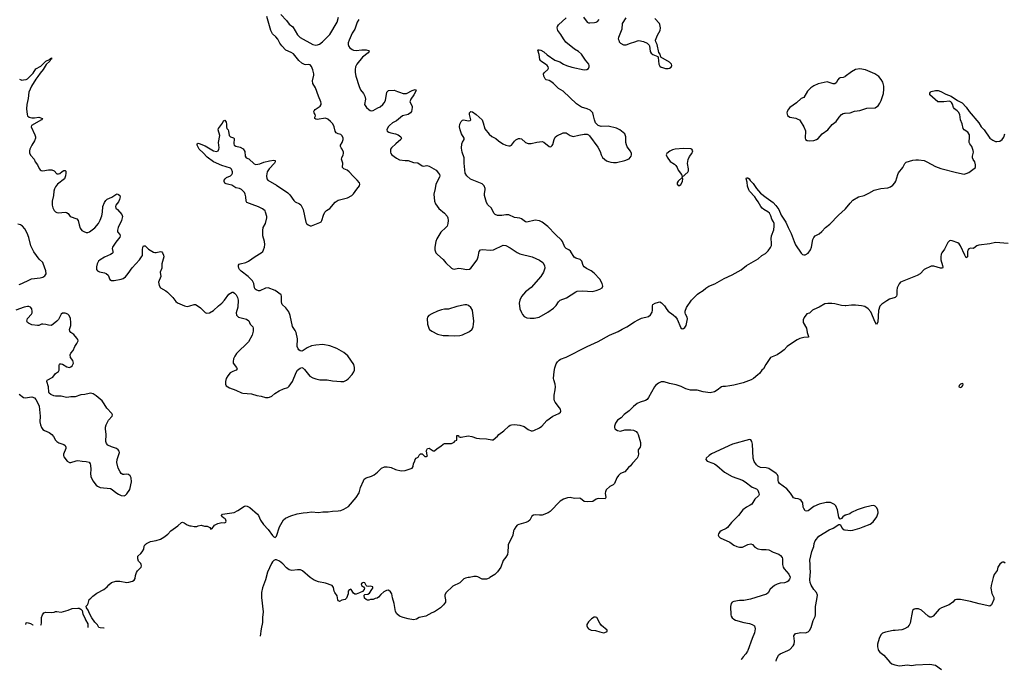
# Model space of a CAD drawing. Header units: inches. Extents: x 1694897 to 1849880, y 907231 to 1017944.
# Tile 71 of 171: x 1768197 to 1782276, y 909729 to 919025. Entities that reach past the tile are written whole.
import ezdxf

# ---------------------------------------------------------------- set-up
doc = ezdxf.new("R2010")
doc.units = ezdxf.units.IN
doc.header["$MEASUREMENT"] = 0
for name, color, linetype in [('B7961', 7, 'Continuous'), ('B7970', 7, 'Continuous'), ('B7971', 7, 'Continuous'), ('B7980', 7, 'Continuous'), ('B7981', 7, 'Continuous')]:
    doc.layers.add(name, color=color, linetype=linetype)

msp = doc.modelspace()

# ---------------------------------------------------------------- linework, layer by layer
at = {"layer": 'B7961', "color": 6}
for points, elevation in [([(1768194, 918174), (1768230, 918162), (1768250, 918164), (1768290, 918171), (1768310, 918180), (1768390, 918261), (1768430, 918320), (1768498, 918362), (1768570, 918433), (1768626, 918454), (1768630, 918460), (1768640, 918460), (1768640, 918470), (1768650, 918477), (1768654, 918474), (1768650, 918460), (1768640, 918460), (1768640, 918450), (1768630, 918430), (1768576, 918384), (1768533, 918310), (1768490, 918262), (1768458, 918210), (1768426, 918174), (1768364, 918076), (1768330, 917990), (1768321, 917899), (1768301, 917810), (1768295, 917750), (1768303, 917670), (1768311, 917651), (1768332, 917632), (1768370, 917622), (1768410, 917621), (1768470, 917629), (1768524, 917610), (1768511, 917590), (1768365, 917510), (1768360, 917490), (1768416, 917376), (1768423, 917350), (1768422, 917330), (1768408, 917290), (1768369, 917230), (1768342, 917170), (1768337, 917150), (1768338, 917122), (1768350, 917087), (1768404, 917030), (1768421, 916990), (1768450, 916950), (1768477, 916897), (1768490, 916875), (1768505, 916865), (1768530, 916861), (1768610, 916875), (1768656, 916876), (1768690, 916862), (1768730, 916821), (1768750, 916819), (1768770, 916825), (1768805, 916855), (1768830, 916867), (1768850, 916867), (1768858, 916858), (1768859, 916830), (1768853, 916790), (1768837, 916750), (1768739, 916670), (1768708, 916632), (1768694, 916606), (1768687, 916573), (1768683, 916510), (1768663, 916430), (1768663, 916370), (1768671, 916331), (1768690, 916295), (1768710, 916276), (1768727, 916267), (1768750, 916263), (1768850, 916270), (1768868, 916268), (1768890, 916252), (1768921, 916210), (1769015, 916175), (1769034, 916150), (1769048, 916088), (1769064, 916044), (1769087, 916010), (1769113, 915993), (1769150, 915982), (1769170, 915982), (1769194, 915990), (1769270, 916047), (1769323, 916110), (1769350, 916158), (1769370, 916220), (1769381, 916270), (1769387, 916353), (1769410, 916408), (1769430, 916437), (1769450, 916455), (1769514, 916486), (1769570, 916525), (1769591, 916531), (1769610, 916525), (1769628, 916508), (1769635, 916490), (1769626, 916450), (1769610, 916418), (1769574, 916370), (1769567, 916350), (1769574, 916330), (1769597, 916310), (1769658, 916238), (1769667, 916210), (1769654, 916150), (1769604, 916050), (1769595, 916015), (1769598, 915990), (1769627, 915950), (1769633, 915930), (1769629, 915911), (1769570, 915843), (1769524, 915770), (1769521, 915750), (1769531, 915710), (1769528, 915690), (1769520, 915680), (1769497, 915663), (1769410, 915625), (1769350, 915590), (1769326, 915570), (1769305, 915530), (1769297, 915490), (1769298, 915450), (1769311, 915431), (1769338, 915418), (1769410, 915405), (1769435, 915395), (1769461, 915370), (1769486, 915306), (1769510, 915291), (1769550, 915291), (1769649, 915310), (1769679, 915321), (1769710, 915344), (1769750, 915392), (1769805, 915475), (1769910, 915590), (1769940, 915630), (1769951, 915650), (1769955, 915670), (1769953, 915730), (1769960, 915770), (1769970, 915791), (1769990, 915788), (1770000, 915779)], 800), ([(1768190, 915238), (1768230, 915250), (1768336, 915304), (1768365, 915315), (1768490, 915329), (1768530, 915341), (1768558, 915362), (1768575, 915390), (1768573, 915430), (1768535, 915535), (1768526, 915550), (1768477, 915597), (1768401, 915701), (1768359, 915790), (1768330, 915910), (1768304, 915970), (1768270, 916034), (1768237, 916070), (1768207, 916090), (1768170, 916099)], 800), ([(1768190, 913665), (1768250, 913618), (1768275, 913615), (1768370, 913627), (1768410, 913612), (1768429, 913590), (1768463, 913530), (1768475, 913495), (1768489, 913350), (1768486, 913270), (1768493, 913230), (1768509, 913189), (1768530, 913161), (1768550, 913145), (1768617, 913117), (1768656, 913090), (1768681, 913061), (1768708, 913010), (1768727, 912987), (1768756, 912970), (1768827, 912947), (1768849, 912930), (1768857, 912910), (1768855, 912890), (1768824, 912810), (1768824, 912790), (1768830, 912770), (1768878, 912710), (1768910, 912689), (1768930, 912687), (1769007, 912713), (1769030, 912717), (1769090, 912706), (1769150, 912705), (1769190, 912692), (1769207, 912670), (1769211, 912650), (1769213, 912590), (1769208, 912530), (1769214, 912490), (1769245, 912425), (1769290, 912365), (1769310, 912348), (1769350, 912331), (1769495, 912315), (1769522, 912302), (1769570, 912258), (1769610, 912234), (1769650, 912217), (1769690, 912213), (1769710, 912221), (1769730, 912239), (1769770, 912301), (1769795, 912410), (1769790, 912470), (1769776, 912496), (1769755, 912515), (1769730, 912520), (1769690, 912515), (1769670, 912519), (1769650, 912533), (1769634, 912554), (1769604, 912610), (1769585, 912690), (1769590, 912730), (1769625, 912830), (1769622, 912850), (1769607, 912870), (1769583, 912890), (1769510, 912914), (1769459, 912939), (1769440, 912960), (1769428, 912990), (1769433, 913090), (1769423, 913170), (1769425, 913195), (1769435, 913230), (1769466, 913294), (1769521, 913350), (1769523, 913370), (1769514, 913390), (1769444, 913464), (1769407, 913530), (1769378, 913570), (1769290, 913643), (1769250, 913670), (1769210, 913680), (1769190, 913678), (1769130, 913663), (1769070, 913658), (1768990, 913629), (1768930, 913629), (1768870, 913620), (1768850, 913622), (1768790, 913640), (1768710, 913640), (1768685, 913645), (1768643, 913663), (1768621, 913681), (1768614, 913694), (1768609, 913770), (1768587, 913850), (1768591, 913869), (1768670, 913908), (1768710, 913963), (1768752, 913990), (1768762, 914010), (1768761, 914079), (1768765, 914095), (1768770, 914100), (1768790, 914103), (1768810, 914095), (1768870, 914056), (1768910, 914049), (1768930, 914056), (1768946, 914070), (1768965, 914110), (1768964, 914130), (1768955, 914150), (1768926, 914190), (1768919, 914230), (1768928, 914252), (1768961, 914290), (1768986, 914350), (1769015, 914390), (1769032, 914430), (1769029, 914450), (1769015, 914470), (1768970, 914518), (1768928, 914550), (1768915, 914570), (1768911, 914590), (1768928, 914650), (1768931, 914690), (1768923, 914750), (1768905, 914790), (1768885, 914810), (1768850, 914827), (1768810, 914824), (1768789, 914810), (1768750, 914735), (1768730, 914710), (1768650, 914650), (1768610, 914652), (1768570, 914664), (1768530, 914670), (1768510, 914668), (1768470, 914651), (1768450, 914649), (1768370, 914660), (1768322, 914682), (1768311, 914691), (1768300, 914710), (1768302, 914730), (1768311, 914750), (1768367, 914810), (1768376, 914830), (1768378, 914850), (1768370, 914890), (1768353, 914910), (1768330, 914920), (1768310, 914921), (1768262, 914910), (1768142, 914870)], 800), ([(1769403, 910316), (1769399, 910319), (1769350, 910322), (1769327, 910330), (1769308, 910368), (1769270, 910405), (1769230, 910465), (1769196, 910530), (1769177, 910577), (1769152, 910610), (1769150, 910631), (1769169, 910650), (1769177, 910670), (1769189, 910730), (1769213, 910747), (1769242, 910778), (1769301, 910819), (1769399, 910870), (1769449, 910910), (1769470, 910939), (1769509, 910970), (1769571, 910991), (1769630, 910991), (1769730, 910974), (1769756, 910976), (1769810, 910989), (1769833, 911007), (1769847, 911030), (1769851, 911070), (1769866, 911114), (1769881, 911139), (1769932, 911190), (1769937, 911210), (1769936, 911230), (1769930, 911242), (1769898, 911278), (1769885, 911310), (1769889, 911350), (1769930, 911385), (1769950, 911411), (1769973, 911450), (1769979, 911490), (1769989, 911510), (1770000, 911521)], 700), ([(1768498, 910360), (1768504, 910370), (1768510, 910390), (1768510, 910470), (1768524, 910510), (1768544, 910536), (1768570, 910547), (1768650, 910541), (1768690, 910547), (1768710, 910555), (1768730, 910555), (1768790, 910547), (1768890, 910576), (1768950, 910600), (1769030, 910606), (1769050, 910603), (1769070, 910592), (1769089, 910570), (1769099, 910519), (1769130, 910466), (1769139, 910439), (1769170, 910378), (1769173, 910327)], 700), ([(1768284, 910371), (1768290, 910394), (1768302, 910398), (1768350, 910385), (1768387, 910367), (1768392, 910365)], 700)]:
    msp.add_lwpolyline(points, dxfattribs=dict(at, elevation=elevation))
at = {"layer": 'B7970', "color": 6, "elevation": 800}
for points in [[(1778607, 910000), (1778603, 909990), (1778578, 909950), (1778542, 909910), (1778513, 909870), (1778513, 909870)], [(1779012, 909845), (1779017, 909870), (1779048, 909930), (1779070, 909953), (1779178, 910000)]]:
    msp.add_lwpolyline(points, dxfattribs=at)
at = {"layer": 'B7971', "color": 6}
for points, elevation in [([(1770000, 915779), (1770041, 915741), (1770110, 915700), (1770130, 915693), (1770150, 915693), (1770210, 915707), (1770230, 915703), (1770239, 915690), (1770254, 915654), (1770257, 915630), (1770229, 915530), (1770229, 915470), (1770208, 915410), (1770214, 915350), (1770184, 915270), (1770190, 915223), (1770210, 915190), (1770286, 915146), (1770310, 915125), (1770385, 915050), (1770430, 914993), (1770455, 914975), (1770555, 914930), (1770590, 914921), (1770629, 914929), (1770690, 914951), (1770710, 914949), (1770736, 914936), (1770781, 914901), (1770850, 914836), (1770870, 914827), (1770910, 914831), (1770970, 914864), (1771038, 914930), (1771087, 914970), (1771124, 915010), (1771190, 915097), (1771236, 915124), (1771250, 915127), (1771270, 915113), (1771294, 915090), (1771312, 915050), (1771323, 915010), (1771316, 914910), (1771293, 914830), (1771299, 914799), (1771310, 914782), (1771328, 914768), (1771438, 914738), (1771475, 914715), (1771491, 914670), (1771529, 914629), (1771534, 914610), (1771535, 914570), (1771519, 914510), (1771470, 914417), (1771298, 914250), (1771273, 914210), (1771255, 914170), (1771248, 914132), (1771251, 914110), (1771297, 914050), (1771305, 914030), (1771291, 914009), (1771243, 913990), (1771209, 913970), (1771174, 913930), (1771151, 913890), (1771140, 913850), (1771138, 913810), (1771150, 913788), (1771196, 913756), (1771290, 913726), (1771367, 913687), (1771390, 913680), (1771510, 913670), (1771590, 913646), (1771650, 913637), (1771710, 913621), (1771750, 913619), (1771770, 913624), (1771801, 913639), (1771845, 913675), (1771906, 913714), (1771970, 913744), (1772030, 913764), (1772050, 913779), (1772096, 913850), (1772150, 913977), (1772170, 914008), (1772210, 914040), (1772230, 914047), (1772250, 914039), (1772270, 914019), (1772346, 913926), (1772390, 913900), (1772430, 913885), (1772490, 913873), (1772593, 913873), (1772670, 913855), (1772730, 913854), (1772790, 913846), (1772830, 913850), (1772871, 913869), (1772892, 913888), (1772950, 913950), (1772974, 913986), (1772984, 914010), (1772985, 914050), (1772974, 914090), (1772890, 914213), (1772830, 914265), (1772730, 914318), (1772630, 914358), (1772530, 914376), (1772430, 914370), (1772370, 914356), (1772310, 914330), (1772250, 914291), (1772230, 914284), (1772210, 914287), (1772190, 914299), (1772177, 914317), (1772167, 914347), (1772170, 914458), (1772149, 914550), (1772137, 914577), (1772096, 914636), (1772067, 914790), (1772044, 914844), (1772004, 914904), (1771952, 914950), (1771945, 914965), (1771941, 914990), (1771943, 915070), (1771934, 915090), (1771848, 915150), (1771750, 915186), (1771710, 915181), (1771630, 915147), (1771610, 915146), (1771578, 915158), (1771563, 915170), (1771553, 915190), (1771545, 915250), (1771526, 915290), (1771466, 915350), (1771366, 915426), (1771342, 915450), (1771332, 915470), (1771327, 915493), (1771327, 915513), (1771335, 915525), (1771348, 915532), (1771430, 915549), (1771470, 915570), (1771565, 915635), (1771650, 915687), (1771672, 915708), (1771684, 915730), (1771697, 915770), (1771703, 915810), (1771697, 915850), (1771673, 915930), (1771674, 916010), (1771680, 916050), (1771710, 916110), (1771732, 916190), (1771731, 916211), (1771713, 916270), (1771705, 916290), (1771670, 916320), (1771610, 916349), (1771519, 916379), (1771446, 916410), (1771434, 916430), (1771432, 916492), (1771423, 916530), (1771410, 916553), (1771370, 916596), (1771340, 916610), (1771290, 916620), (1771230, 916655), (1771190, 916669), (1771150, 916675), (1771130, 916688), (1771122, 916710), (1771123, 916730), (1771134, 916750), (1771154, 916766), (1771210, 916793), (1771230, 916810), (1771239, 916830), (1771240, 916850), (1771227, 916887), (1771210, 916900), (1771090, 916939), (1770970, 916993), (1770876, 917056), (1770819, 917119), (1770765, 917170), (1770735, 917230), (1770736, 917250), (1770750, 917258), (1770765, 917255), (1770850, 917220), (1770970, 917147), (1771010, 917141), (1771033, 917150), (1771046, 917174), (1771048, 917192), (1771038, 917270), (1771058, 917370), (1771035, 917450), (1771042, 917470), (1771095, 917545), (1771110, 917576), (1771130, 917589), (1771150, 917561), (1771154, 917530), (1771153, 917490), (1771159, 917470), (1771176, 917450), (1771185, 917430), (1771194, 917370), (1771210, 917350), (1771255, 917335), (1771263, 917323), (1771259, 917250), (1771265, 917230), (1771290, 917214), (1771350, 917202), (1771395, 917175), (1771417, 917137), (1771422, 917070), (1771435, 917050), (1771472, 917032), (1771550, 916962), (1771573, 916953), (1771630, 916961), (1771690, 916986), (1771770, 917007), (1771830, 917015), (1771848, 917008), (1771850, 916990), (1771839, 916970), (1771764, 916890), (1771738, 916850), (1771725, 916790), (1771730, 916746), (1771747, 916727), (1771870, 916658), (1772030, 916546), (1772059, 916519), (1772116, 916436), (1772138, 916418), (1772196, 916390), (1772215, 916375), (1772238, 916338), (1772250, 916310), (1772288, 916130), (1772300, 916110), (1772322, 916090), (1772350, 916077), (1772370, 916076), (1772490, 916123), (1772506, 916134), (1772518, 916150), (1772539, 916230), (1772559, 916270), (1772585, 916295), (1772630, 916323), (1772706, 916414), (1772750, 916441), (1772884, 916476), (1772948, 916510), (1772970, 916532), (1773018, 916602), (1773058, 916650), (1773062, 916670), (1773057, 916690), (1773024, 916730), (1772964, 916784), (1772910, 916850), (1772882, 916870), (1772832, 916892), (1772814, 916910), (1772816, 916970), (1772799, 917030), (1772804, 917050), (1772824, 917090), (1772828, 917110), (1772827, 917130), (1772810, 917170), (1772793, 917190), (1772784, 917210), (1772785, 917230), (1772810, 917270), (1772823, 917310), (1772822, 917330), (1772810, 917365), (1772790, 917383), (1772750, 917391), (1772724, 917404), (1772710, 917430), (1772694, 917490), (1772673, 917533), (1772643, 917570), (1772601, 917601), (1772570, 917615), (1772450, 917598), (1772430, 917602), (1772418, 917610), (1772419, 917630), (1772426, 917650), (1772422, 917670), (1772409, 917690), (1772405, 917710), (1772410, 917722), (1772422, 917738), (1772496, 917790), (1772508, 917810), (1772510, 917830), (1772505, 917850), (1772470, 917930), (1772428, 918050), (1772387, 918110), (1772382, 918150), (1772401, 918230), (1772402, 918250), (1772391, 918309), (1772370, 918357), (1772350, 918377), (1772330, 918382), (1772290, 918380), (1772270, 918384), (1772230, 918404), (1772190, 918440), (1772133, 918513), (1772110, 918535), (1772077, 918557), (1772005, 918590), (1771945, 918650), (1771918, 918690), (1771888, 918748), (1771860, 918780), (1771810, 918825), (1771786, 918870), (1771733, 919070)], 800), ([(1771930, 919097), (1772010, 919013), (1772050, 918963), (1772101, 918921), (1772168, 918810), (1772208, 918768), (1772390, 918670), (1772430, 918660), (1772456, 918664), (1772483, 918677), (1772528, 918710), (1772630, 918812), (1772735, 918990), (1772758, 919062)], 800), ([(1773045, 919030), (1773024, 918990), (1772988, 918890), (1772952, 918830), (1772906, 918730), (1772895, 918695), (1772894, 918670), (1772903, 918643), (1772920, 918620), (1772950, 918597), (1772970, 918588), (1773010, 918583), (1773090, 918594), (1773152, 918592), (1773184, 918584), (1773196, 918570), (1773179, 918550), (1773101, 918490), (1773020, 918390), (1772998, 918350), (1772993, 918310), (1772995, 918270), (1773005, 918215), (1773049, 918069), (1773070, 918020), (1773114, 917970), (1773134, 917930), (1773142, 917890), (1773127, 917810), (1773155, 917770), (1773190, 917739), (1773210, 917725), (1773230, 917720), (1773250, 917724), (1773316, 917764), (1773350, 917780), (1773390, 917810), (1773410, 917835), (1773428, 917870), (1773449, 917990), (1773470, 918014), (1773550, 918015), (1773597, 917997), (1773630, 917990), (1773679, 917970), (1773707, 917967), (1773730, 917971), (1773810, 918010), (1773850, 918024), (1773860, 918020), (1773865, 918010), (1773831, 917949), (1773791, 917890), (1773776, 917850), (1773807, 917790), (1773809, 917770), (1773798, 917710), (1773786, 917690), (1773752, 917668), (1773670, 917647), (1773583, 917577), (1773530, 917549), (1773483, 917510), (1773466, 917490), (1773449, 917449), (1773453, 917430), (1773476, 917416), (1773506, 917406), (1773570, 917394), (1773610, 917377), (1773646, 917350), (1773655, 917330), (1773647, 917310), (1773575, 917250), (1773512, 917190), (1773498, 917170), (1773499, 917130), (1773506, 917110), (1773520, 917090), (1773584, 917044), (1773630, 917022), (1773710, 917008), (1773751, 917010), (1773830, 916981), (1773890, 916976), (1773953, 916933), (1773970, 916931), (1774017, 916937), (1774051, 916931), (1774150, 916870), (1774187, 916830), (1774199, 916810), (1774204, 916790), (1774201, 916770), (1774148, 916670), (1774139, 916610), (1774118, 916530), (1774127, 916430), (1774144, 916390), (1774190, 916324), (1774270, 916257), (1774310, 916215), (1774321, 916190), (1774324, 916150), (1774320, 916110), (1774308, 916072), (1774290, 916050), (1774217, 915983), (1774163, 915890), (1774149, 915850), (1774134, 915770), (1774134, 915730), (1774148, 915690), (1774170, 915664), (1774250, 915595), (1774290, 915544), (1774370, 915470), (1774390, 915459), (1774410, 915456), (1774470, 915468), (1774510, 915466), (1774590, 915450), (1774630, 915456), (1774650, 915471), (1774738, 915590), (1774754, 915630), (1774768, 915710), (1774786, 915734), (1774810, 915739), (1774930, 915728), (1774970, 915730), (1775110, 915801), (1775150, 915792), (1775210, 915761), (1775310, 915696), (1775350, 915675), (1775523, 915630), (1775630, 915584), (1775675, 915550), (1775700, 915510), (1775706, 915470), (1775687, 915410), (1775650, 915352), (1775510, 915194), (1775431, 915129), (1775370, 915062), (1775347, 915013), (1775340, 914970), (1775350, 914890), (1775370, 914835), (1775385, 914805), (1775410, 914779), (1775450, 914760), (1775494, 914754), (1775554, 914754), (1775627, 914770), (1775750, 914842), (1775830, 914896), (1775870, 914936), (1775902, 914990), (1775927, 915013), (1776015, 915045), (1776148, 915132), (1776170, 915140), (1776250, 915146), (1776382, 915138), (1776439, 915150), (1776492, 915168), (1776525, 915190), (1776534, 915210), (1776528, 915250), (1776490, 915310), (1776410, 915400), (1776370, 915431), (1776304, 915464), (1776268, 915488), (1776254, 915510), (1776235, 915570), (1776223, 915583), (1776210, 915592), (1776151, 915611), (1776126, 915626), (1776074, 915714), (1776051, 915731), (1776011, 915751), (1775993, 915770), (1775959, 915850), (1775945, 915870), (1775858, 915950), (1775750, 916065), (1775666, 916130), (1775630, 916147), (1775570, 916156), (1775450, 916126), (1775430, 916131), (1775370, 916175), (1775350, 916184), (1775270, 916194), (1775190, 916231), (1775150, 916235), (1775090, 916224), (1775030, 916225), (1774996, 916236), (1774975, 916255), (1774941, 916330), (1774890, 916377), (1774873, 916410), (1774842, 916510), (1774841, 916539), (1774854, 916590), (1774855, 916610), (1774840, 916650), (1774810, 916676), (1774645, 916745), (1774591, 916790), (1774569, 916830), (1774551, 916970), (1774552, 917050), (1774525, 917130), (1774514, 917186), (1774521, 917250), (1774528, 917272), (1774553, 917310), (1774551, 917330), (1774516, 917390), (1774495, 917450), (1774487, 917490), (1774490, 917530), (1774510, 917570), (1774530, 917586), (1774550, 917591), (1774610, 917578), (1774639, 917581), (1774648, 917592), (1774630, 917670), (1774630, 917690), (1774648, 917712), (1774670, 917708), (1774725, 917670), (1774810, 917590), (1774826, 917550), (1774850, 917462), (1774910, 917386), (1774950, 917354), (1775005, 917325), (1775043, 917290), (1775104, 917250), (1775150, 917228), (1775190, 917218), (1775210, 917220), (1775229, 917231), (1775270, 917288), (1775290, 917307), (1775330, 917324), (1775350, 917325), (1775370, 917318), (1775430, 917270), (1775470, 917253), (1775510, 917253), (1775590, 917274), (1775670, 917280), (1775691, 917271), (1775770, 917210), (1775790, 917208), (1775810, 917224), (1775819, 917241), (1775837, 917310), (1775855, 917345), (1775878, 917362), (1775970, 917404), (1775990, 917408), (1776010, 917406), (1776070, 917369), (1776110, 917354), (1776190, 917375), (1776270, 917387), (1776310, 917386), (1776330, 917377), (1776344, 917364), (1776463, 917203), (1776499, 917139), (1776510, 917090), (1776530, 917054), (1776590, 917006), (1776614, 916994), (1776650, 916985), (1776690, 916981), (1776730, 916983), (1776850, 917009), (1776910, 917034), (1776940, 917070), (1776946, 917090), (1776946, 917110), (1776930, 917142), (1776885, 917205), (1776873, 917233), (1776862, 917270), (1776865, 917350), (1776850, 917391), (1776776, 917450), (1776730, 917475), (1776610, 917502), (1776510, 917497), (1776470, 917511), (1776448, 917528), (1776430, 917550), (1776415, 917590), (1776403, 917650), (1776390, 917690), (1776353, 917730), (1776310, 917750), (1776230, 917775), (1776159, 917819), (1775970, 918002), (1775900, 918040), (1775830, 918110), (1775790, 918141), (1775770, 918154), (1775726, 918166), (1775710, 918177), (1775690, 918219), (1775689, 918250), (1775703, 918270), (1775750, 918310), (1775757, 918330), (1775753, 918350), (1775739, 918370), (1775717, 918390), (1775651, 918430), (1775642, 918442), (1775636, 918456), (1775627, 918527), (1775604, 918590), (1775610, 918595), (1775624, 918596), (1775650, 918588), (1775690, 918564), (1775741, 918521), (1775850, 918446), (1775922, 918422), (1775971, 918390), (1776017, 918370), (1776093, 918347), (1776270, 918309), (1776308, 918312), (1776330, 918327), (1776340, 918350), (1776341, 918370), (1776335, 918390), (1776286, 918446), (1776231, 918530), (1776185, 918570), (1776130, 918601), (1776004, 918704), (1775971, 918750), (1775935, 918815), (1775890, 918870), (1775881, 918910), (1775888, 918930), (1775903, 918950), (1776010, 919053)], 800), ([(1776261, 919061), (1776310, 918992), (1776330, 918982), (1776350, 918980), (1776415, 918985), (1776438, 918990), (1776459, 919001), (1776485, 919030)], 800), ([(1776862, 919050), (1776813, 918970), (1776806, 918890), (1776757, 918770), (1776756, 918750), (1776762, 918730), (1776770, 918710), (1776787, 918690), (1776830, 918667), (1776870, 918665), (1776930, 918689), (1776994, 918706), (1777030, 918722), (1777050, 918725), (1777115, 918715), (1777170, 918687), (1777199, 918659), (1777203, 918650), (1777211, 918570), (1777224, 918544), (1777250, 918527), (1777320, 918500), (1777326, 918486), (1777334, 918390), (1777350, 918362), (1777370, 918347), (1777390, 918340), (1777432, 918328), (1777467, 918327), (1777488, 918332), (1777510, 918345), (1777524, 918370), (1777515, 918390), (1777490, 918419), (1777366, 918490), (1777355, 918530), (1777335, 918555), (1777310, 918670), (1777291, 918710), (1777290, 918730), (1777316, 918804), (1777355, 918870), (1777360, 918910), (1777350, 918957), (1777344, 918970), (1777281, 919041)], 800), ([(1780000, 918212), (1779993, 918207), (1779970, 918199), (1779930, 918195), (1779913, 918187), (1779895, 918165), (1779870, 918121), (1779853, 918107), (1779830, 918106), (1779745, 918135), (1779615, 918105), (1779550, 918078), (1779510, 918050), (1779460, 918000), (1779410, 917912), (1779370, 917897), (1779304, 917836), (1779210, 917770), (1779190, 917747), (1779169, 917710), (1779166, 917690), (1779175, 917655), (1779209, 917629), (1779294, 917614), (1779324, 917604), (1779348, 917590), (1779358, 917578), (1779410, 917490), (1779435, 917435), (1779426, 917330), (1779433, 917313), (1779457, 917297), (1779490, 917292), (1779550, 917297), (1779590, 917309), (1779614, 917326), (1779671, 917390), (1779751, 917450), (1779814, 917526), (1779872, 917568), (1779914, 917630), (1779950, 917669), (1779970, 917683), (1779990, 917688), (1780000, 917689)], 800), ([(1770000, 911521), (1770009, 911530), (1770070, 911560), (1770150, 911572), (1770210, 911594), (1770260, 911620), (1770315, 911665), (1770358, 911710), (1770457, 911783), (1770510, 911831), (1770525, 911835), (1770550, 911827), (1770590, 911798), (1770630, 911782), (1770650, 911782), (1770692, 911772), (1770728, 911772), (1770750, 911782), (1770790, 911791), (1770840, 911780), (1770877, 911777), (1770917, 911757), (1770930, 911734), (1770950, 911742), (1770984, 911790), (1771010, 911808), (1771030, 911817), (1771089, 911831), (1771126, 911826), (1771144, 911836), (1771149, 911850), (1771138, 911878), (1771130, 911889), (1771110, 911899), (1771090, 911918), (1771085, 911930), (1771098, 911950), (1771265, 911975), (1771318, 912002), (1771410, 912064), (1771430, 912070), (1771450, 912066), (1771490, 912045), (1771599, 911950), (1771613, 911930), (1771642, 911862), (1771682, 911802), (1771748, 911730), (1771810, 911645), (1771830, 911626), (1771850, 911616), (1771870, 911636), (1771912, 911770), (1771970, 911868), (1771997, 911890), (1772073, 911927), (1772165, 911955), (1772250, 911970), (1772307, 911973), (1772370, 911985), (1772470, 911971), (1772530, 911981), (1772610, 911984), (1772670, 911994), (1772750, 911995), (1772790, 912004), (1772830, 912019), (1772899, 912061), (1773007, 912190), (1773050, 912256), (1773070, 912330), (1773112, 912428), (1773125, 912450), (1773149, 912470), (1773226, 912494), (1773266, 912514), (1773313, 912550), (1773370, 912609), (1773414, 912626), (1773450, 912629), (1773484, 912624), (1773510, 912617), (1773570, 912590), (1773650, 912568), (1773710, 912576), (1773810, 912606), (1773822, 912630), (1773830, 912674), (1773848, 912710), (1773850, 912734), (1773866, 912750), (1773895, 912765), (1773910, 912792), (1773929, 912811), (1773952, 912812), (1773990, 912774), (1774010, 912774), (1774026, 912790), (1774018, 912810), (1774018, 912830), (1774008, 912850), (1774026, 912890), (1774050, 912896), (1774110, 912858), (1774130, 912858), (1774168, 912890), (1774218, 912922), (1774250, 912952), (1774270, 912962), (1774370, 912962), (1774410, 912982), (1774423, 912997), (1774446, 913010), (1774450, 913074), (1774470, 913074), (1774478, 913058), (1774493, 913053), (1774510, 913052), (1774611, 913071), (1774661, 913061), (1774730, 913037), (1774770, 913031), (1774870, 913027), (1774950, 913011), (1774969, 913011), (1775030, 913067), (1775050, 913091), (1775120, 913140), (1775189, 913210), (1775210, 913225), (1775228, 913230), (1775270, 913232), (1775350, 913224), (1775410, 913202), (1775470, 913159), (1775510, 913142), (1775530, 913140), (1775550, 913145), (1775630, 913186), (1775661, 913210), (1775733, 913290), (1775820, 913350), (1775908, 913392), (1775929, 913410), (1775935, 913425), (1775929, 913450), (1775918, 913470), (1775852, 913550), (1775842, 913570), (1775837, 913597), (1775837, 913650), (1775854, 913730), (1775858, 913770), (1775853, 913810), (1775833, 913870), (1775831, 913890), (1775840, 913990), (1775850, 914045), (1775870, 914101), (1775887, 914130), (1775910, 914155), (1775930, 914168), (1776010, 914195), (1776310, 914350), (1776470, 914418), (1776630, 914509), (1776755, 914565), (1776810, 914598), (1776878, 914630), (1776990, 914704), (1777041, 914730), (1777090, 914752), (1777190, 914779), (1777218, 914802), (1777239, 914841), (1777246, 914870), (1777246, 914930), (1777252, 914950), (1777283, 914970), (1777330, 914985), (1777350, 914987), (1777375, 914975), (1777418, 914930), (1777450, 914878), (1777470, 914854), (1777541, 914801), (1777572, 914772), (1777598, 914738), (1777650, 914614), (1777670, 914600), (1777690, 914605), (1777710, 914622), (1777725, 914650), (1777745, 914745), (1777741, 914770), (1777715, 914810), (1777712, 914830), (1777712, 914852), (1777730, 914907), (1777805, 915010), (1777890, 915097), (1777910, 915114), (1777970, 915148), (1778010, 915184), (1778050, 915210), (1778135, 915245), (1778270, 915320), (1778386, 915374), (1778512, 915448), (1778590, 915506), (1778755, 915605), (1778810, 915649), (1778859, 915681), (1778901, 915719), (1778934, 915766), (1778945, 915795), (1778948, 915830), (1778943, 915890), (1778945, 915930), (1778982, 916018), (1778987, 916070), (1778983, 916110), (1778974, 916134), (1778952, 916170), (1778937, 916217), (1778916, 916256), (1778896, 916276), (1778836, 916310), (1778811, 916330), (1778795, 916350), (1778757, 916417), (1778730, 916450), (1778710, 916492), (1778632, 916572), (1778622, 916590), (1778605, 916645), (1778598, 916698), (1778584, 916750), (1778590, 916763), (1778610, 916764), (1778628, 916750), (1778642, 916722), (1778683, 916683), (1778732, 916610), (1778790, 916544), (1778870, 916479), (1778970, 916410), (1779010, 916366), (1779050, 916308), (1779087, 916230), (1779154, 916130), (1779186, 916050), (1779230, 915966), (1779269, 915849), (1779290, 915805), (1779370, 915684), (1779390, 915666), (1779410, 915659), (1779430, 915659), (1779470, 915682), (1779503, 915730), (1779517, 915770), (1779540, 915880), (1779552, 915910), (1779570, 915930), (1779630, 915963), (1779668, 915992), (1779721, 916050), (1779780, 916100), (1779904, 916230), (1780000, 916314)], 700), ([(1780000, 914930), (1779950, 914934), (1779850, 914957), (1779810, 914963), (1779750, 914965), (1779710, 914957), (1779630, 914913), (1779550, 914880), (1779534, 914870), (1779490, 914824), (1779450, 914816), (1779414, 914766), (1779401, 914730), (1779401, 914690), (1779449, 914610), (1779458, 914550), (1779478, 914490), (1779476, 914484), (1779410, 914477), (1779350, 914461), (1779315, 914445), (1779217, 914383), (1779173, 914347), (1779130, 914301), (1779090, 914270), (1779026, 914230), (1778931, 914189), (1778865, 914090), (1778833, 914030), (1778810, 914009), (1778777, 913963), (1778750, 913945), (1778691, 913890), (1778655, 913870), (1778541, 913830), (1778410, 913794), (1778350, 913788), (1778290, 913776), (1778250, 913777), (1778230, 913770), (1778170, 913724), (1778130, 913702), (1778070, 913687), (1777970, 913700), (1777883, 913723), (1777790, 913723), (1777723, 913743), (1777657, 913777), (1777582, 913802), (1777490, 913817), (1777410, 913841), (1777370, 913841), (1777330, 913824), (1777290, 913792), (1777272, 913770), (1777190, 913618), (1777170, 913590), (1777144, 913576), (1777070, 913552), (1777028, 913532), (1776972, 913488), (1776912, 913428), (1776842, 913378), (1776795, 913330), (1776746, 913294), (1776716, 913250), (1776701, 913210), (1776700, 913190), (1776709, 913169), (1776745, 913145), (1776790, 913139), (1776850, 913155), (1776934, 913154), (1776973, 913150), (1777012, 913130), (1777032, 913110), (1777040, 913090), (1777073, 912973), (1777074, 912930), (1777067, 912910), (1777041, 912870), (1777040, 912850), (1777047, 912810), (1777037, 912770), (1777024, 912750), (1776959, 912681), (1776930, 912640), (1776901, 912619), (1776850, 912553), (1776790, 912532), (1776757, 912503), (1776734, 912470), (1776704, 912390), (1776683, 912370), (1776636, 912344), (1776584, 912296), (1776573, 912270), (1776570, 912250), (1776579, 912190), (1776570, 912170), (1776470, 912176), (1776438, 912162), (1776391, 912130), (1776310, 912125), (1776269, 912130), (1776215, 912175), (1776200, 912180), (1776130, 912176), (1776070, 912189), (1776030, 912184), (1775975, 912165), (1775925, 912135), (1775782, 911990), (1775754, 911970), (1775670, 911935), (1775630, 911934), (1775570, 911941), (1775545, 911935), (1775521, 911919), (1775490, 911866), (1775470, 911845), (1775433, 911830), (1775336, 911803), (1775310, 911790), (1775290, 911770), (1775266, 911730), (1775258, 911710), (1775247, 911650), (1775184, 911510), (1775180, 911490), (1775178, 911410), (1775170, 911370), (1775150, 911334), (1775112, 911288), (1775076, 911190), (1775030, 911124), (1774990, 911088), (1774918, 911042), (1774910, 911033), (1774870, 911019), (1774810, 911019), (1774750, 911054), (1774730, 911059), (1774690, 911059), (1774630, 911044), (1774610, 911044), (1774570, 911034), (1774550, 911024), (1774490, 910969), (1774390, 910918), (1774290, 910822), (1774275, 910790), (1774275, 910770), (1774286, 910726), (1774287, 910690), (1774256, 910650), (1774212, 910610), (1774130, 910551), (1774090, 910538), (1774003, 910490), (1773910, 910469), (1773871, 910449), (1773830, 910439), (1773751, 910450), (1773678, 910470), (1773628, 910490), (1773590, 910521), (1773570, 910558), (1773551, 910671), (1773528, 910750), (1773516, 910810), (1773498, 910838), (1773470, 910860), (1773443, 910857), (1773403, 910837), (1773360, 910800), (1773330, 910764), (1773310, 910749), (1773278, 910742), (1773250, 910729), (1773211, 910729), (1773190, 910718), (1773170, 910718), (1773149, 910730), (1773129, 910749), (1773122, 910790), (1773130, 910798), (1773175, 910805), (1773200, 910820), (1773230, 910870), (1773246, 910890), (1773249, 910910), (1773210, 910919), (1773190, 910916), (1773160, 910920), (1773149, 910929), (1773130, 910967), (1773110, 910973), (1773090, 910961), (1773082, 910950), (1773085, 910930), (1773112, 910910), (1773126, 910890), (1773121, 910870), (1773097, 910843), (1773058, 910822), (1773010, 910806), (1772990, 910805), (1772970, 910819), (1772939, 910870), (1772930, 910875), (1772910, 910869), (1772896, 910850), (1772892, 910808), (1772872, 910748), (1772851, 910730), (1772803, 910717), (1772770, 910702), (1772764, 910704), (1772750, 910710), (1772744, 910723), (1772739, 910779), (1772701, 910830), (1772692, 910850), (1772682, 910902), (1772667, 910927), (1772570, 910961), (1772470, 910982), (1772410, 911003), (1772350, 911041), (1772240, 911140), (1772212, 911152), (1772170, 911155), (1772090, 911144), (1772052, 911152), (1772010, 911180), (1771959, 911239), (1771910, 911278), (1771870, 911295), (1771850, 911294), (1771830, 911285), (1771812, 911268), (1771796, 911244), (1771741, 911119), (1771710, 911008), (1771667, 910893), (1771655, 910830), (1771655, 910755), (1771679, 910550), (1771670, 910470), (1771670, 910399), (1771648, 910310), (1771638, 910206)], 700), ([(1780000, 911933), (1779969, 911911), (1779950, 911889), (1779930, 911879), (1779923, 911883), (1779910, 911908), (1779890, 912010), (1779867, 912070), (1779849, 912090), (1779790, 912115), (1779730, 912117), (1779630, 912092), (1779550, 912058), (1779470, 911997), (1779450, 911993), (1779430, 911999), (1779407, 912030), (1779400, 912050), (1779394, 912110), (1779370, 912147), (1779350, 912161), (1779330, 912169), (1779290, 912172), (1779263, 912183), (1779245, 912205), (1779218, 912250), (1779164, 912310), (1779060, 912390), (1779047, 912410), (1779042, 912430), (1779043, 912490), (1779034, 912510), (1779014, 912530), (1778910, 912601), (1778870, 912612), (1778790, 912618), (1778750, 912636), (1778730, 912654), (1778701, 912701), (1778687, 912750), (1778673, 912953), (1778667, 912987), (1778652, 913012), (1778630, 913019), (1778390, 912950), (1778090, 912811), (1778056, 912790), (1778011, 912750), (1778006, 912730), (1778026, 912710), (1778110, 912680), (1778130, 912668), (1778164, 912644), (1778273, 912550), (1778384, 912490), (1778530, 912437), (1778570, 912412), (1778670, 912335), (1778733, 912313), (1778753, 912293), (1778768, 912250), (1778769, 912230), (1778760, 912210), (1778710, 912162), (1778668, 912092), (1778644, 912076), (1778589, 912050), (1778535, 912010), (1778473, 911930), (1778376, 911830), (1778320, 911760), (1778297, 911743), (1778228, 911710), (1778210, 911696), (1778190, 911670), (1778186, 911650), (1778193, 911630), (1778211, 911610), (1778350, 911547), (1778410, 911506), (1778450, 911485), (1778490, 911476), (1778530, 911478), (1778610, 911516), (1778650, 911525), (1778675, 911515), (1778710, 911477), (1778750, 911455), (1778803, 911443), (1778870, 911444), (1778910, 911438), (1778970, 911408), (1779050, 911376), (1779077, 911357), (1779098, 911330), (1779104, 911310), (1779102, 911230), (1779113, 911190), (1779127, 911167), (1779194, 911090), (1779212, 911050), (1779210, 911030), (1779203, 911017), (1779187, 910993), (1779170, 910979), (1779133, 910967), (1779070, 910964), (1779027, 910950), (1778990, 910931), (1778930, 910878), (1778898, 910822), (1778874, 910806), (1778647, 910733), (1778550, 910714), (1778490, 910713), (1778410, 910701), (1778384, 910690), (1778368, 910670), (1778360, 910630), (1778367, 910510), (1778370, 910490), (1778385, 910465), (1778406, 910446), (1778432, 910432), (1778550, 910399), (1778630, 910386), (1778670, 910372), (1778702, 910350), (1778715, 910310), (1778704, 910250), (1778669, 910170), (1778607, 910000)], 800), ([(1779178, 910000), (1779207, 910013), (1779256, 910064), (1779270, 910091), (1779277, 910130), (1779267, 910210), (1779284, 910236), (1779297, 910243), (1779365, 910255), (1779433, 910253), (1779470, 910267), (1779490, 910285), (1779516, 910330), (1779541, 910430), (1779570, 910484), (1779577, 910510), (1779576, 910630), (1779597, 910730), (1779604, 910790), (1779588, 910828), (1779551, 910871), (1779514, 910934), (1779501, 910970), (1779496, 911010), (1779505, 911130), (1779498, 911170), (1779502, 911230), (1779495, 911290), (1779525, 911415), (1779550, 911485), (1779557, 911530), (1779570, 911567), (1779625, 911635), (1779770, 911725), (1779830, 911751), (1779910, 911802), (1779930, 911802), (1779955, 911750), (1779971, 911731), (1779990, 911724), (1780000, 911723)], 800)]:
    msp.add_lwpolyline(points, dxfattribs=dict(at, elevation=elevation))
at = {"layer": 'B7971', "color": 6, "elevation": 800}
for points in [[(1777690, 917183), (1777570, 917173), (1777530, 917163), (1777494, 917146), (1777450, 917110), (1777442, 917090), (1777456, 917056), (1777498, 916998), (1777559, 916959), (1777579, 916939), (1777597, 916910), (1777614, 916870), (1777658, 916810), (1777670, 916774), (1777750, 916843), (1777758, 916862), (1777759, 916890), (1777745, 916965), (1777754, 917026), (1777774, 917066), (1777810, 917110), (1777823, 917150), (1777810, 917170), (1777795, 917175)], [(1777670, 916766), (1777610, 916714), (1777596, 916690), (1777599, 916670), (1777610, 916651), (1777630, 916651), (1777650, 916667), (1777673, 916710), (1777678, 916750)], [(1774590, 914944), (1774563, 914943), (1774450, 914922), (1774330, 914882), (1774270, 914881), (1774230, 914875), (1774170, 914854), (1774090, 914815), (1774049, 914790), (1774030, 914770), (1774024, 914750), (1774026, 914670), (1774050, 914599), (1774056, 914590), (1774089, 914570), (1774170, 914527), (1774250, 914505), (1774330, 914506), (1774410, 914499), (1774490, 914505), (1774530, 914516), (1774630, 914562), (1774665, 914595), (1774681, 914630), (1774688, 914670), (1774689, 914710), (1774670, 914869), (1774650, 914909), (1774615, 914935)], [(1776430, 910478), (1776410, 910475), (1776371, 910450), (1776330, 910409), (1776308, 910370), (1776308, 910350), (1776314, 910330), (1776331, 910310), (1776370, 910290), (1776430, 910284), (1776490, 910264), (1776550, 910250), (1776590, 910267), (1776595, 910270), (1776599, 910290), (1776514, 910354), (1776490, 910390), (1776450, 910473)]]:
    msp.add_lwpolyline(points, close=True, dxfattribs=at)
at = {"layer": 'B7980', "color": 6, "elevation": 800}
msp.add_lwpolyline([(1780479, 910000), (1780494, 909974), (1780551, 909931), (1780640, 909830), (1780667, 909810), (1780710, 909792), (1780778, 909778), (1780890, 909792), (1780950, 909786), (1781008, 909792), (1781210, 909801), (1781290, 909790), (1781377, 909729)], dxfattribs=at)
at = {"layer": 'B7981', "color": 6}
for points, elevation in [([(1780000, 917689), (1780070, 917691), (1780134, 917714), (1780210, 917727), (1780310, 917758), (1780430, 917766), (1780450, 917776), (1780470, 917794), (1780497, 917830), (1780513, 917867), (1780546, 917970), (1780555, 918030), (1780553, 918073), (1780540, 918130), (1780515, 918170), (1780483, 918210), (1780426, 918250), (1780290, 918309), (1780210, 918320), (1780150, 918312), (1780090, 918281), (1780000, 918212)], 800), ([(1780000, 916314), (1780003, 916317), (1780070, 916400), (1780110, 916442), (1780190, 916488), (1780270, 916508), (1780339, 916541), (1780415, 916585), (1780511, 916609), (1780610, 916618), (1780648, 916632), (1780683, 916657), (1780710, 916689), (1780724, 916716), (1780752, 916808), (1780764, 916836), (1780824, 916910), (1780852, 916968), (1780870, 916986), (1780966, 917014), (1781010, 917021), (1781050, 917021), (1781130, 917010), (1781170, 916993), (1781290, 916925), (1781370, 916894), (1781590, 916837), (1781703, 916817), (1781730, 916822), (1781770, 916839), (1781863, 916910), (1781864, 916950), (1781855, 916990), (1781830, 917025), (1781821, 917050), (1781820, 917070), (1781833, 917130), (1781831, 917151), (1781811, 917211), (1781782, 917250), (1781773, 917270), (1781779, 917350), (1781776, 917376), (1781754, 917414), (1781703, 917450), (1781687, 917470), (1781674, 917534), (1781649, 917590), (1781638, 917670), (1781622, 917702), (1781603, 917723), (1781564, 917750), (1781550, 917768), (1781536, 917816), (1781521, 917841), (1781509, 917849), (1781490, 917857), (1781410, 917848), (1781327, 917850), (1781213, 917950), (1781210, 917974), (1781218, 917990), (1781230, 917998), (1781290, 918011), (1781329, 918011), (1781370, 917998), (1781439, 917959), (1781514, 917930), (1781608, 917868), (1781674, 917834), (1781730, 917773), (1781772, 917712), (1781909, 917550), (1781945, 917490), (1781989, 917450), (1782070, 917332), (1782110, 917299), (1782150, 917284), (1782170, 917280), (1782210, 917286), (1782243, 917310), (1782270, 917346), (1782284, 917390)], 700), ([(1782330, 915822), (1782150, 915835), (1782070, 915819), (1781910, 915801), (1781881, 915790), (1781842, 915758), (1781830, 915753), (1781790, 915754), (1781770, 915747), (1781754, 915726), (1781748, 915710), (1781750, 915630), (1781730, 915619), (1781710, 915655), (1781651, 915791), (1781630, 915817), (1781610, 915830), (1781530, 915862), (1781510, 915867), (1781490, 915861), (1781470, 915837), (1781419, 915741), (1781381, 915690), (1781375, 915670), (1781367, 915630), (1781366, 915590), (1781394, 915506), (1781397, 915483), (1781392, 915470), (1781365, 915470), (1781270, 915500), (1781230, 915498), (1781130, 915450), (1781071, 915390), (1781030, 915364), (1780789, 915271), (1780770, 915247), (1780745, 915190), (1780738, 915150), (1780740, 915090), (1780733, 915067), (1780713, 915050), (1780634, 915026), (1780596, 915004), (1780524, 914956), (1780496, 914924), (1780475, 914865), (1780465, 914695), (1780450, 914665), (1780430, 914697), (1780365, 914845), (1780328, 914888), (1780279, 914919), (1780232, 914932), (1780150, 914940), (1780090, 914939), (1780010, 914929), (1780000, 914930)], 700), ([(1780000, 911723), (1780078, 911718), (1780110, 911720), (1780210, 911749), (1780257, 911770), (1780356, 911804), (1780401, 911839), (1780452, 911910), (1780470, 911970), (1780468, 912010), (1780450, 912044), (1780430, 912062), (1780410, 912072), (1780370, 912070), (1780274, 912046), (1780170, 912010), (1780090, 911972), (1780065, 911955), (1780004, 911936), (1780000, 911933)], 800), ([(1782290, 911249), (1782270, 911265), (1782250, 911265), (1782240, 911260), (1782210, 911234), (1782185, 911190), (1782175, 911145), (1782132, 911088), (1782116, 911044), (1782086, 910930), (1782082, 910890), (1782095, 910815), (1782125, 910755), (1782127, 910730), (1782090, 910653), (1782070, 910635), (1781915, 910665), (1781790, 910699), (1781650, 910730), (1781590, 910730), (1781570, 910724), (1781539, 910690), (1781487, 910653), (1781376, 910610), (1781342, 910590), (1781256, 910490), (1781230, 910474), (1781210, 910476), (1781188, 910488), (1781090, 910575), (1781050, 910593), (1781004, 910596), (1780986, 910590), (1780961, 910570), (1780930, 910390), (1780917, 910363), (1780890, 910334), (1780850, 910310), (1780810, 910294), (1780715, 910285), (1780687, 910287), (1780577, 910263), (1780534, 910246), (1780510, 910222), (1780484, 910170), (1780463, 910090), (1780462, 910050), (1780472, 910012), (1780479, 910000)], 800)]:
    msp.add_lwpolyline(points, dxfattribs=dict(at, elevation=elevation))
at = {"layer": 'B7981', "color": 6, "elevation": 800}
msp.add_lwpolyline([(1781678, 913818), (1781650, 913809), (1781631, 913790), (1781626, 913770), (1781650, 913763), (1781668, 913770), (1781682, 913790), (1781686, 913810)], close=True, dxfattribs=at)

doc.saveas('drawing.dxf')
